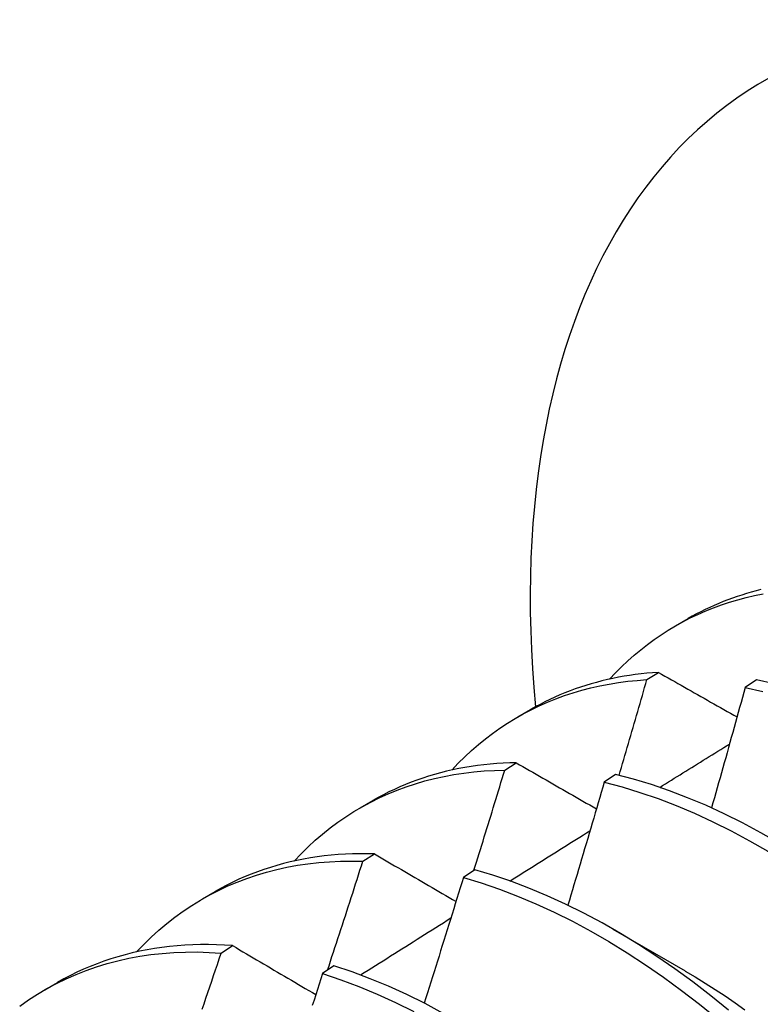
# Model space of a CAD drawing. Header units: inches. Extents: x 12 to 235, y 17 to 142.
# Tile 114 of 117: x 210.311 to 210.474, y 102.472 to 102.69. Entities that reach past the tile are written whole.
import ezdxf

# ---------------------------------------------------------------- set-up
doc = ezdxf.new("R2010")
doc.units = ezdxf.units.IN
doc.header["$MEASUREMENT"] = 0
doc.layers.add('Visible Edges(ANSI)', color=7, linetype='Continuous', lineweight=25)

msp = doc.modelspace()

# ---------------------------------------------------------------- linework, layer by layer
at = {"layer": 'Visible Edges(ANSI)'}
for p, q in [((210.45569, 102.55586), (210.4585, 102.55748)), ((210.44941, 102.544), (210.45194, 102.54561)), ((210.47361, 102.54395), (210.47109, 102.54227)), ((210.42089, 102.53577), (210.4237, 102.53739)), ((210.41803, 102.52402), (210.42056, 102.52564)), ((210.44249, 102.52305), (210.43997, 102.52135)), ((210.38609, 102.51567), (210.3889, 102.5173)), ((210.3867, 102.50389), (210.38923, 102.50552)), ((210.41139, 102.502), (210.40888, 102.50029)), ((210.35129, 102.49558), (210.3541, 102.49721)), ((210.44187, 102.48891), (210.45788, 102.47969)), ((210.35542, 102.4836), (210.35794, 102.48525)), ((210.38032, 102.48079), (210.37781, 102.47907)), ((210.31649, 102.47549), (210.3193, 102.47712))]:
    msp.add_line(p, q, dxfattribs=at)
at = {"layer": 'Visible Edges(ANSI)', "flags": 128}
for points in [[(210.44114, 102.54412), (210.44245, 102.54551), (210.4438, 102.54685), (210.44517, 102.54815), (210.44658, 102.5494), (210.44803, 102.5506), (210.4495, 102.55175), (210.45101, 102.55286), (210.45255, 102.55391), (210.45411, 102.55491), (210.45571, 102.55587), (210.45733, 102.55677), (210.45899, 102.55763), (210.46067, 102.55843), (210.46238, 102.55918), (210.46412, 102.55988), (210.46588, 102.56053), (210.46767, 102.56112), (210.46948, 102.56167), (210.47132, 102.56216), (210.47318, 102.5626), (210.47506, 102.56298)], [(210.47457, 102.56389), (210.4735, 102.56362), (210.47244, 102.56333), (210.47139, 102.56303), (210.47034, 102.5627), (210.46931, 102.56236), (210.46828, 102.56201), (210.46726, 102.56163), (210.46625, 102.56124), (210.46525, 102.56083), (210.46426, 102.5604), (210.46327, 102.55996), (210.4623, 102.5595), (210.46134, 102.55902), (210.46038, 102.55852), (210.45943, 102.55801), (210.4585, 102.55748)], [(210.45194, 102.54561), (210.45066, 102.54552), (210.44938, 102.54541), (210.44811, 102.54528), (210.44685, 102.54512), (210.44559, 102.54494), (210.44435, 102.54475), (210.44311, 102.54452), (210.44189, 102.54428), (210.44067, 102.54401), (210.43947, 102.54373), (210.43827, 102.54341), (210.43708, 102.54308), (210.43591, 102.54273), (210.43474, 102.54235), (210.43359, 102.54195), (210.43244, 102.54153), (210.43131, 102.54109), (210.43019, 102.54063), (210.42908, 102.54014), (210.42798, 102.53963), (210.42689, 102.5391), (210.42582, 102.53855), (210.42475, 102.53798), (210.4237, 102.53739)], [(210.45194, 102.54561), (210.45266, 102.5452), (210.45338, 102.54479), (210.4541, 102.54438), (210.45482, 102.54397), (210.45554, 102.54357), (210.45625, 102.54316), (210.45698, 102.54275), (210.4577, 102.54234), (210.45842, 102.54193), (210.45914, 102.54152), (210.45986, 102.54111), (210.46059, 102.5407), (210.46131, 102.54029), (210.46203, 102.53988), (210.46276, 102.53947), (210.46348, 102.53906), (210.46421, 102.53865), (210.46494, 102.53824), (210.46566, 102.53783), (210.46639, 102.53742), (210.46712, 102.537), (210.46785, 102.53659), (210.46858, 102.53618), (210.46931, 102.53577)], [(210.40634, 102.52403), (210.40775, 102.52552), (210.40919, 102.52695), (210.41067, 102.52833), (210.41219, 102.52965), (210.41375, 102.53092), (210.41534, 102.53214), (210.41697, 102.53329), (210.41863, 102.5344), (210.42033, 102.53544), (210.42206, 102.53642), (210.42382, 102.53735), (210.42562, 102.53822), (210.42745, 102.53903), (210.42931, 102.53978), (210.43119, 102.54048), (210.43311, 102.54111), (210.43506, 102.54168), (210.43703, 102.54219), (210.43903, 102.54265), (210.44106, 102.54304), (210.44311, 102.54337), (210.44519, 102.54364), (210.44728, 102.54385), (210.44941, 102.544)], [(210.44325, 102.52286), (210.44351, 102.52374), (210.44377, 102.52463), (210.44403, 102.52551), (210.44429, 102.52639), (210.44455, 102.52727), (210.44481, 102.52815), (210.44507, 102.52903), (210.44533, 102.52991), (210.44558, 102.53079), (210.44584, 102.53167), (210.4461, 102.53255), (210.44636, 102.53343), (210.44661, 102.53431), (210.44687, 102.53519), (210.44712, 102.53607), (210.44738, 102.53695), (210.44763, 102.53784), (210.44789, 102.53872), (210.44814, 102.5396), (210.4484, 102.54048), (210.44865, 102.54136), (210.4489, 102.54224), (210.44915, 102.54312), (210.44941, 102.544)], [(210.47752, 102.54308), (210.47361, 102.54395)], [(210.47109, 102.54227), (210.47079, 102.54116), (210.47049, 102.54006), (210.47018, 102.53895), (210.46988, 102.53784), (210.46957, 102.53673), (210.46927, 102.53562), (210.46896, 102.53452), (210.46865, 102.53341), (210.46835, 102.5323), (210.46804, 102.53119), (210.46773, 102.53009), (210.46742, 102.52898), (210.46711, 102.52787), (210.4668, 102.52676), (210.46649, 102.52565), (210.46618, 102.52455), (210.46587, 102.52344), (210.46555, 102.52233), (210.46524, 102.52122), (210.46493, 102.52011), (210.46461, 102.51901), (210.4643, 102.5179), (210.46398, 102.51679), (210.46367, 102.51568)], [(210.47109, 102.54227), (210.475, 102.54139)], [(210.45223, 102.52021), (210.45287, 102.52061), (210.45351, 102.52101), (210.45416, 102.52141), (210.4548, 102.52181), (210.45544, 102.52221), (210.45608, 102.52261), (210.45673, 102.523), (210.45737, 102.5234), (210.45801, 102.5238), (210.45865, 102.5242), (210.45929, 102.5246), (210.45994, 102.525), (210.46058, 102.5254), (210.46122, 102.5258), (210.46186, 102.5262), (210.46251, 102.5266), (210.46315, 102.52699), (210.46379, 102.52739), (210.46443, 102.52779), (210.46508, 102.52819), (210.46572, 102.52859), (210.46636, 102.52899), (210.467, 102.52939), (210.46765, 102.52978)], [(210.42056, 102.52564), (210.41911, 102.52561), (210.41767, 102.52555), (210.41624, 102.52546), (210.41482, 102.52534), (210.41341, 102.5252), (210.41201, 102.52503), (210.41062, 102.52483), (210.40924, 102.5246), (210.40787, 102.52435), (210.40652, 102.52407), (210.40517, 102.52376), (210.40384, 102.52342), (210.40252, 102.52306), (210.40122, 102.52267), (210.39992, 102.52225), (210.39864, 102.52181), (210.39738, 102.52134), (210.39612, 102.52084), (210.39488, 102.52032), (210.39366, 102.51977), (210.39245, 102.51919), (210.39125, 102.51858), (210.39007, 102.51795), (210.3889, 102.5173)], [(210.42056, 102.52564), (210.42129, 102.52522), (210.42202, 102.5248), (210.42275, 102.52438), (210.42348, 102.52395), (210.42422, 102.52353), (210.42495, 102.52311), (210.42569, 102.52269), (210.42642, 102.52226), (210.42716, 102.52184), (210.42789, 102.52142), (210.42863, 102.52099), (210.42937, 102.52057), (210.4301, 102.52014), (210.43084, 102.51972), (210.43158, 102.5193), (210.43232, 102.51887), (210.43306, 102.51845), (210.4338, 102.51802), (210.43454, 102.5176), (210.43529, 102.51717), (210.43603, 102.51674), (210.43677, 102.51632), (210.43752, 102.51589), (210.43826, 102.51547)], [(210.37154, 102.50394), (210.37304, 102.50552), (210.37459, 102.50704), (210.37617, 102.50851), (210.3778, 102.5099), (210.37947, 102.51124), (210.38119, 102.51251), (210.38294, 102.51372), (210.38473, 102.51486), (210.38656, 102.51594), (210.38843, 102.51695), (210.39033, 102.5179), (210.39227, 102.51878), (210.39425, 102.51959), (210.39626, 102.52034), (210.3983, 102.52101), (210.40038, 102.52162), (210.40248, 102.52216), (210.40462, 102.52264), (210.40679, 102.52304), (210.40898, 102.52337), (210.4112, 102.52364), (210.41345, 102.52384), (210.41573, 102.52396), (210.41803, 102.52402)], [(210.41122, 102.50188), (210.41151, 102.5028), (210.41179, 102.50372), (210.41208, 102.50464), (210.41237, 102.50557), (210.41266, 102.50649), (210.41294, 102.50741), (210.41323, 102.50833), (210.41351, 102.50926), (210.4138, 102.51018), (210.41408, 102.5111), (210.41437, 102.51202), (210.41465, 102.51295), (210.41494, 102.51387), (210.41522, 102.51479), (210.4155, 102.51571), (210.41578, 102.51664), (210.41607, 102.51756), (210.41635, 102.51848), (210.41663, 102.51941), (210.41691, 102.52033), (210.41719, 102.52125), (210.41747, 102.52217), (210.41775, 102.5231), (210.41803, 102.52402)], [(210.52501, 102.46936), (210.52139, 102.47323), (210.5177, 102.477), (210.51396, 102.48066), (210.51017, 102.4842), (210.50633, 102.48763), (210.50245, 102.49092), (210.49854, 102.49409), (210.49459, 102.49713), (210.49062, 102.50003), (210.48662, 102.50279), (210.48261, 102.50541), (210.47858, 102.50788), (210.47454, 102.5102), (210.4705, 102.51237), (210.46646, 102.51438), (210.46242, 102.51624), (210.4584, 102.51793), (210.45438, 102.51946), (210.45039, 102.52082), (210.44643, 102.52202), (210.44249, 102.52305)], [(210.43997, 102.52135), (210.43965, 102.52022), (210.43932, 102.51909), (210.43899, 102.51796), (210.43866, 102.51682), (210.43833, 102.51569), (210.438, 102.51456), (210.43766, 102.51342), (210.43733, 102.51229), (210.437, 102.51116), (210.43667, 102.51002), (210.43633, 102.50889), (210.436, 102.50776), (210.43566, 102.50662), (210.43533, 102.50549), (210.43499, 102.50436), (210.43465, 102.50322), (210.43432, 102.50209), (210.43398, 102.50096), (210.43364, 102.49982), (210.4333, 102.49869), (210.43296, 102.49756), (210.43262, 102.49643), (210.43228, 102.49529), (210.43194, 102.49416)], [(210.43997, 102.52135), (210.44391, 102.52031), (210.44788, 102.5191), (210.45188, 102.51773), (210.45589, 102.51618), (210.45992, 102.51448), (210.46395, 102.51261), (210.46799, 102.51059), (210.47203, 102.50841), (210.47607, 102.50608), (210.4801, 102.50359), (210.48411, 102.50097), (210.48811, 102.49819), (210.49208, 102.49528), (210.49602, 102.49223), (210.49994, 102.48905), (210.50381, 102.48575), (210.50764, 102.48231), (210.51143, 102.47876), (210.51517, 102.4751), (210.51885, 102.47132)], [(210.41913, 102.49952), (210.41986, 102.49999), (210.4206, 102.50045), (210.42134, 102.50091), (210.42208, 102.50138), (210.42282, 102.50184), (210.42355, 102.5023), (210.42429, 102.50276), (210.42503, 102.50323), (210.42577, 102.50369), (210.42651, 102.50415), (210.42724, 102.50461), (210.42798, 102.50508), (210.42872, 102.50554), (210.42946, 102.506), (210.4302, 102.50646), (210.43094, 102.50692), (210.43167, 102.50739), (210.43241, 102.50785), (210.43315, 102.50831), (210.43389, 102.50877), (210.43463, 102.50923), (210.43537, 102.50969), (210.4361, 102.51015), (210.43684, 102.51062)], [(210.38923, 102.50552), (210.38761, 102.50555), (210.386, 102.50555), (210.38441, 102.50552), (210.38283, 102.50545), (210.38126, 102.50535), (210.3797, 102.50522), (210.37815, 102.50505), (210.37662, 102.50485), (210.3751, 102.50462), (210.37359, 102.50436), (210.3721, 102.50406), (210.37062, 102.50373), (210.36915, 102.50336), (210.36771, 102.50296), (210.36627, 102.50253), (210.36485, 102.50207), (210.36345, 102.50158), (210.36206, 102.50105), (210.3607, 102.50049), (210.35934, 102.4999), (210.35801, 102.49927), (210.35669, 102.49861), (210.35539, 102.49793), (210.3541, 102.49721)], [(210.33674, 102.48385), (210.33834, 102.48553), (210.33998, 102.48714), (210.34167, 102.48868), (210.34341, 102.49015), (210.3452, 102.49155), (210.34703, 102.49288), (210.34891, 102.49414), (210.35083, 102.49532), (210.3528, 102.49643), (210.35481, 102.49746), (210.35685, 102.49842), (210.35894, 102.4993), (210.36107, 102.50011), (210.36323, 102.50084), (210.36543, 102.50149), (210.36767, 102.50207), (210.36994, 102.50257), (210.37225, 102.50299), (210.37458, 102.50334), (210.37695, 102.5036), (210.37934, 102.50379), (210.38177, 102.5039), (210.38422, 102.50393), (210.3867, 102.50389)], [(210.37889, 102.47981), (210.37922, 102.48081), (210.37955, 102.48181), (210.37988, 102.48282), (210.38021, 102.48382), (210.38054, 102.48482), (210.38087, 102.48582), (210.3812, 102.48683), (210.38152, 102.48783), (210.38185, 102.48883), (210.38218, 102.48984), (210.3825, 102.49084), (210.38283, 102.49184), (210.38315, 102.49285), (210.38348, 102.49385), (210.3838, 102.49485), (210.38413, 102.49586), (210.38445, 102.49686), (210.38477, 102.49786), (210.38509, 102.49887), (210.38542, 102.49987), (210.38574, 102.50088), (210.38606, 102.50188), (210.38638, 102.50288), (210.3867, 102.50389)], [(210.38923, 102.50552), (210.38997, 102.50509), (210.39071, 102.50465), (210.39146, 102.50422), (210.39221, 102.50378), (210.39295, 102.50334), (210.3937, 102.50291), (210.39445, 102.50247), (210.39519, 102.50204), (210.39594, 102.5016), (210.39669, 102.50116), (210.39744, 102.50072), (210.3982, 102.50029), (210.39895, 102.49985), (210.3997, 102.49941), (210.40045, 102.49897), (210.40121, 102.49853), (210.40196, 102.4981), (210.40272, 102.49766), (210.40347, 102.49722), (210.40423, 102.49678), (210.40499, 102.49634), (210.40575, 102.4959), (210.4065, 102.49546), (210.40726, 102.49502)], [(210.46742, 102.47102), (210.46351, 102.47419), (210.45956, 102.47722), (210.45558, 102.48011), (210.45158, 102.48286), (210.44757, 102.48547), (210.44354, 102.48793), (210.4395, 102.49025), (210.43546, 102.4924), (210.43142, 102.49441), (210.42738, 102.49625), (210.42336, 102.49793), (210.41935, 102.49945), (210.41536, 102.50081), (210.41139, 102.502)], [(210.40888, 102.50029), (210.40853, 102.49913), (210.40817, 102.49798), (210.40782, 102.49682), (210.40746, 102.49566), (210.40711, 102.49451), (210.40675, 102.49335), (210.40639, 102.49219), (210.40603, 102.49104), (210.40567, 102.48988), (210.40532, 102.48872), (210.40496, 102.48757), (210.40459, 102.48641), (210.40423, 102.48526), (210.40387, 102.4841), (210.40351, 102.48294), (210.40315, 102.48179), (210.40278, 102.48063), (210.40242, 102.47948), (210.40205, 102.47832), (210.40169, 102.47716), (210.40132, 102.47601), (210.40095, 102.47485), (210.40059, 102.4737), (210.40022, 102.47254)], [(210.40888, 102.50029), (210.41285, 102.49909), (210.41684, 102.49772), (210.42085, 102.49619), (210.42488, 102.49449), (210.42891, 102.49264), (210.43295, 102.49062), (210.437, 102.48845), (210.44103, 102.48613), (210.44506, 102.48366), (210.44908, 102.48104), (210.45307, 102.47827), (210.45705, 102.47537), (210.46099, 102.47233), (210.46491, 102.46916)], [(210.38616, 102.47876), (210.38699, 102.47928), (210.38783, 102.47981), (210.38866, 102.48034), (210.38949, 102.48086), (210.39032, 102.48139), (210.39116, 102.48191), (210.39199, 102.48244), (210.39282, 102.48297), (210.39365, 102.48349), (210.39448, 102.48402), (210.39532, 102.48454), (210.39615, 102.48507), (210.39698, 102.48559), (210.39781, 102.48612), (210.39865, 102.48664), (210.39948, 102.48717), (210.40031, 102.48769), (210.40114, 102.48822), (210.40198, 102.48874), (210.40281, 102.48927), (210.40364, 102.48979), (210.40447, 102.49031), (210.40531, 102.49084), (210.40614, 102.49136)], [(210.31093, 102.47186), (210.31289, 102.47324), (210.3149, 102.47454), (210.31695, 102.47575), (210.31905, 102.47689), (210.3212, 102.47794), (210.32339, 102.4789), (210.32563, 102.47978), (210.32791, 102.48058), (210.33023, 102.48129), (210.3326, 102.48191), (210.335, 102.48245), (210.33743, 102.4829), (210.33991, 102.48326), (210.34241, 102.48354), (210.34495, 102.48372), (210.34753, 102.48382), (210.35013, 102.48384), (210.35276, 102.48376), (210.35542, 102.4836)], [(210.35794, 102.48525), (210.35616, 102.48536), (210.35438, 102.48543), (210.35262, 102.48546), (210.35088, 102.48546), (210.34914, 102.48541), (210.34742, 102.48533), (210.34571, 102.4852), (210.34402, 102.48504), (210.34235, 102.48484), (210.34068, 102.48459), (210.33904, 102.48431), (210.33741, 102.48399), (210.3358, 102.48363), (210.33421, 102.48323), (210.33263, 102.48279), (210.33107, 102.48232), (210.32953, 102.4818), (210.32801, 102.48124), (210.32651, 102.48065), (210.32503, 102.48002), (210.32357, 102.47935), (210.32212, 102.47864), (210.3207, 102.4779), (210.3193, 102.47712)], [(210.35794, 102.48525), (210.3587, 102.4848), (210.35946, 102.48435), (210.36021, 102.4839), (210.36097, 102.48345), (210.36173, 102.48301), (210.36249, 102.48256), (210.36325, 102.48211), (210.36402, 102.48166), (210.36478, 102.48121), (210.36554, 102.48076), (210.36631, 102.48031), (210.36707, 102.47986), (210.36784, 102.47941), (210.3686, 102.47895), (210.36937, 102.4785), (210.37014, 102.47805), (210.37091, 102.4776), (210.37168, 102.47714), (210.37245, 102.47669), (210.37322, 102.47624), (210.37399, 102.47578), (210.37476, 102.47533), (210.37554, 102.47488), (210.37631, 102.47442)], [(210.35122, 102.47118), (210.35164, 102.47242), (210.35206, 102.47366), (210.35248, 102.4749), (210.35291, 102.47614), (210.35333, 102.47739), (210.35375, 102.47863), (210.35416, 102.47987), (210.35458, 102.48111), (210.355, 102.48236), (210.35542, 102.4836)], [(210.40446, 102.47029), (210.40042, 102.47244), (210.39638, 102.47443), (210.39235, 102.47626), (210.38832, 102.47794), (210.38431, 102.47945), (210.38032, 102.48079)], [(210.45788, 102.47962), (210.46009, 102.47833), (210.4623, 102.47698), (210.4645, 102.47558), (210.46669, 102.47413), (210.46888, 102.47264), (210.47106, 102.4711)], [(210.37781, 102.47907), (210.37743, 102.4779), (210.37705, 102.47672), (210.37667, 102.47554), (210.37629, 102.47436), (210.37591, 102.47318), (210.37552, 102.47201)], [(210.37781, 102.47907), (210.38181, 102.47772), (210.38582, 102.47619), (210.38984, 102.47451), (210.39388, 102.47266), (210.39792, 102.47066)]]:
    msp.add_lwpolyline(points, dxfattribs=at)
at = {"layer": 'Visible Edges(ANSI)'}
msp.add_ellipse((210.60043, 102.45985), major_axis=(-0.125, 0.21651), ratio=0.57735, start_param=2.225447, end_param=7.182696, dxfattribs=at)

doc.saveas('drawing.dxf')
